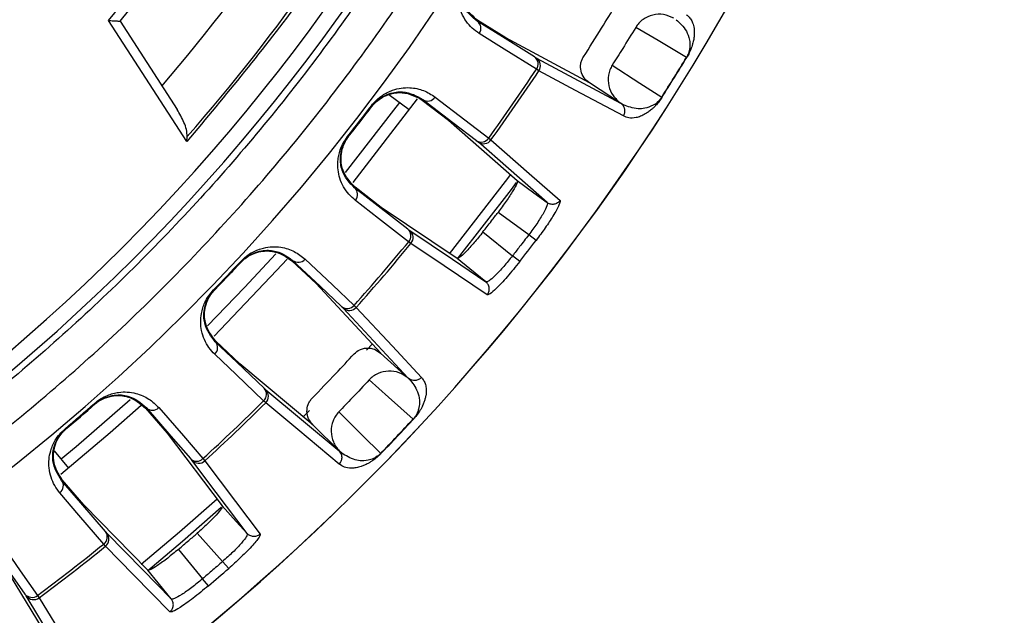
# Model space of a CAD drawing. Header units: millimetres. Extents: x -210 to 108, y 0 to 276.
# Tile 12 of 19: x 38 to 92, y 61 to 93. Entities that reach past the tile are written whole.
import ezdxf

# ---------------------------------------------------------------- set-up
doc = ezdxf.new("R2010")
doc.units = ezdxf.units.MM

msp = doc.modelspace()

# ---------------------------------------------------------------- linework, layer by layer
at = {"color": 7, "linetype": 'Continuous', "lineweight": 25}
for p, q in [((47.505, 86.42), (43.269, 92.977)), ((43.889, 92.938), (46.98, 88.154)), ((64.758, 92.029), (63.24, 92.978)), ((69.293, 89.598), (64.758, 92.029)), ((66.414, 90.944), (70.976, 88.499)), ((74.552, 90.972), (74.539, 90.979)), ((66.555, 90.25), (66.421, 90.334)), ((70.976, 88.499), (69.293, 89.598)), ((59.959, 88.725), (56.476, 84.21)), ((58.437, 88.965), (59.536, 88.15)), ((60.27, 88.695), (60.244, 88.661)), ((60.244, 88.661), (61.665, 87.571)), ((70.985, 88.493), (70.976, 88.499)), ((57.486, 88.356), (57.519, 88.331)), ((61.665, 87.571), (65.378, 84.307)), ((47.505, 86.42), (47.525, 86.689)), ((56.203, 86.694), (56.236, 86.668)), ((63.835, 86.607), (63.959, 86.51)), ((58.023, 82.851), (56.608, 83.949)), ((66.996, 83.116), (67.009, 83.031)), ((62.121, 80.087), (58.023, 82.851)), ((66, 81.366), (64.34, 82.587)), ((63.522, 81.526), (65.124, 80.231)), ((59.63, 80.9), (59.505, 80.996)), ((66.396, 81.064), (66, 81.366)), ((50.417, 79.932), (50.448, 79.903)), ((53.222, 79.988), (53.192, 79.956)), ((53.192, 79.956), (54.495, 78.728)), ((65.516, 79.925), (65.124, 80.231)), ((48.949, 78.383), (48.98, 78.354)), ((54.495, 78.728), (57.996, 74.958)), ((59.486, 73.609), (55.964, 77.402)), ((56.556, 77.55), (56.671, 77.441)), ((50.37, 74.376), (49.074, 75.611)), ((57.226, 75.117), (57.541, 75.463)), ((57.989, 74.964), (59.486, 73.609)), ((54.323, 71.082), (50.37, 74.376)), ((59.486, 73.609), (59.494, 73.602)), ((51.774, 72.981), (55.75, 69.667)), ((42.508, 72.242), (42.535, 72.211)), ((45.303, 72.014), (45.271, 71.986)), ((45.271, 71.986), (46.443, 70.632)), ((51.772, 72.272), (51.658, 72.381)), ((53.794, 71.51), (54.144, 71.863)), ((40.917, 70.872), (40.944, 70.84)), ((55.75, 69.667), (54.323, 71.082)), ((59.751, 71.369), (59.74, 71.379)), ((46.443, 70.632), (49.423, 66.688)), ((41.118, 68.741), (40.341, 69.681)), ((55.758, 69.659), (55.75, 69.667)), ((48.374, 69.251), (48.477, 69.131)), ((41.926, 66.742), (40.761, 68.102)), ((45.384, 63.209), (41.926, 66.742)), ((49.44, 63.681), (48.061, 65.212)), ((50.768, 65.195), (50.764, 65.109)), ((43.108, 64.507), (43.005, 64.627)), ((47.045, 64.337), (48.354, 62.746)), ((37.64, 63.413), (40.311, 59.016)), ((49.767, 63.306), (49.44, 63.681)), ((48.677, 62.367), (48.354, 62.746)), ((41.498, 57.395), (38.812, 61.818)), ((39.422, 61.844), (39.512, 61.715))]:
    msp.add_line(p, q, dxfattribs=at)
at = {"color": 7, "linetype": 'Continuous', "lineweight": 25, "flags": 128}
for points in [[(63.24, 92.978), (63.227, 92.957), (63.216, 92.941)], [(66.313, 91.006), (64.579, 92.09), (63.216, 92.941)], [(66.421, 90.334), (64.674, 91.425), (63.324, 92.268)], [(74.539, 90.979), (73, 91.888), (71.791, 92.602)], [(71.122, 87.805), (68.539, 89.187), (66.555, 90.25)], [(70.525, 90.564), (72.021, 89.587), (73.197, 88.819)], [(69.293, 89.598), (69.289, 89.601), (69.285, 89.603)], [(56.08, 84.746), (58.706, 88.115), (59.019, 88.534)], [(60.27, 88.695), (61.892, 87.451), (63.167, 86.473)], [(60.938, 88.83), (62.548, 87.594), (63.835, 86.607)], [(66.996, 83.116), (64.904, 84.955), (63.26, 86.399)], [(63.959, 86.51), (66.032, 84.688), (67.694, 83.225)], [(61.72, 80.348), (64.752, 84.261), (65.026, 84.632)], [(65.328, 84.199), (65.053, 83.827), (62.135, 80.066)], [(65.378, 84.307), (66.284, 83.64), (66.996, 83.116)], [(56.608, 83.949), (56.593, 83.93), (56.581, 83.915)], [(59.466, 81.676), (57.85, 82.93), (56.581, 83.915)], [(59.505, 80.996), (57.878, 82.259), (56.62, 83.235)], [(59.56, 81.605), (61.87, 80.047), (63.684, 78.824)], [(63.755, 78.121), (61.424, 79.691), (59.63, 80.9)], [(48.62, 76.447), (50.629, 78.519), (52.31, 80.34)], [(52.923, 80.058), (52.354, 79.43), (48.973, 75.889)], [(53.222, 79.988), (54.71, 78.586), (55.879, 77.484)], [(53.9, 80.054), (55.377, 78.662), (56.556, 77.55)], [(63.684, 78.824), (62.809, 79.531), (62.121, 80.087)], [(50.412, 79.865), (50.432, 79.886), (50.448, 79.903)], [(48.98, 78.354), (49, 78.375), (49.016, 78.392)], [(63.769, 78.832), (63.684, 78.824), (63.684, 78.824), (63.684, 78.824)], [(56.671, 77.441), (58.625, 75.335), (60.195, 73.644)], [(49.074, 75.611), (49.057, 75.594), (49.044, 75.58)], [(51.687, 73.061), (50.207, 74.472), (49.044, 75.58)], [(51.658, 72.381), (50.167, 73.801), (49.014, 74.899)], [(59.74, 71.379), (58.415, 72.579), (57.375, 73.522)], [(45.027, 72.125), (43.36, 70.643), (40.689, 68.389)], [(40.707, 69.238), (41.51, 69.908), (44.429, 72.453)], [(45.303, 72.014), (46.642, 70.468), (47.694, 69.254)], [(45.984, 72.012), (47.313, 70.477), (48.374, 69.251)], [(55.753, 68.958), (53.502, 70.832), (51.772, 72.272)], [(55.724, 71.78), (56.994, 70.522), (57.991, 69.533)], [(54.323, 71.082), (54.32, 71.086), (54.317, 71.089)], [(50.768, 65.195), (49.089, 67.417), (47.77, 69.163)], [(48.477, 69.131), (50.14, 66.929), (51.474, 65.162)], [(40.761, 68.102), (40.742, 68.086), (40.728, 68.074)], [(43.103, 65.3), (41.773, 66.854), (40.728, 68.074)], [(43.005, 64.627), (41.665, 66.191), (40.629, 67.4)], [(45.04, 63.543), (47.11, 65.284), (49.141, 67.074)], [(49.362, 66.6), (47.263, 64.756), (45.39, 63.183)], [(49.423, 66.688), (50.176, 65.852), (50.768, 65.195)], [(43.181, 65.212), (45.129, 63.221), (46.66, 61.657)], [(36.646, 64.904), (37.821, 63.231), (38.745, 61.916)], [(37.324, 64.832), (38.49, 63.171), (39.422, 61.844)], [(46.588, 60.954), (44.621, 62.962), (43.108, 64.507)], [(46.66, 61.657), (45.945, 62.527), (45.384, 63.209)], [(39.512, 61.715), (41.003, 59.259), (42.199, 57.286)], [(46.745, 61.649), (46.66, 61.657), (46.66, 61.657), (46.66, 61.657)]]:
    msp.add_lwpolyline(points, dxfattribs=at)
at = {"color": 7, "linetype": 'Continuous', "lineweight": 25}
for centre, radius, start, end in [((-29.233, 153.945), 121.894, 187.06858, 352.93142), ((-29.233, 153.945), 121.889, 187.06888, 352.93112), ((-29.233, 153.945), 108.524, 187.94474, 352.05526), ((-29.233, 153.945), 95.229, 320.16133, 347.7489), ((-29.233, 153.945), 99.229, 319.44341, 346.12821), ((-29.233, 153.945), 102.054, 318.77478, 343.91416), ((-29.233, 153.945), 103.6, 289.74972, 340.25028), ((-29.233, 153.945), 104.454, 289.74972, 340.25028), ((62.932, 92.551), 0.483, 324.2358, 53.9751), ((66.029, 90.615), 0.483, 324.2817, 53.978), ((66.139, 90.527), 0.499, 326.2978, 56.6479), ((-29.233, 153.945), 121.381, 327.55133, 328.7519), ((-29.233, 153.945), 121.395, 327.55133, 328.7519), ((-29.233, 153.945), 114.874, 324.1127, 326.37533), ((-29.233, 153.945), 115.031, 324.11025, 326.37779), ((60.536, 89.098), 0.483, 236.5212, 326.2532), ((-29.233, 153.945), 108.729, 321.79203, 322.8983), ((-29.233, 153.945), 108.771, 321.79203, 322.8983), ((63.433, 86.875), 0.483, 236.5183, 326.2076), ((63.555, 86.802), 0.499, 233.8489, 324.1903), ((56.259, 83.555), 0.483, 318.4371, 48.1692), ((59.144, 81.316), 0.483, 318.4828, 48.172), ((59.245, 81.218), 0.499, 320.5, 50.8414), ((-29.233, 153.945), 114.874, 318.31499, 320.57762), ((-29.233, 153.945), 120.235, 322.00223, 322.68809), ((-29.233, 153.945), 115.031, 318.31253, 320.58007), ((-29.233, 153.945), 108.729, 315.97655, 317.10087), ((53.527, 80.362), 0.483, 230.7152, 320.4545), ((56.184, 77.857), 0.483, 230.7123, 320.4086), ((56.297, 77.773), 0.499, 228.0425, 318.3925), ((48.687, 75.255), 0.483, 312.6229, 42.3622), ((51.33, 72.736), 0.483, 312.6688, 42.3651), ((51.421, 72.627), 0.499, 314.6849, 45.035), ((-29.233, 153.945), 108.729, 310.17912, 311.28539), ((-29.233, 153.945), 108.771, 310.17912, 311.28539), ((45.645, 72.355), 0.483, 224.9082, 314.6403), ((-29.233, 153.945), 114.874, 312.4998, 314.76243), ((-29.233, 153.945), 115.031, 312.49735, 314.76489), ((-29.233, 153.945), 121.381, 315.93842, 317.139), ((-29.233, 153.945), 121.395, 315.93842, 317.139), ((48.036, 69.595), 0.483, 224.9054, 314.5947), ((48.14, 69.499), 0.499, 222.236, 312.5774), ((40.34, 67.786), 0.483, 306.8242, 36.5563), ((42.715, 65.013), 0.483, 306.8699, 36.5591), ((42.794, 64.896), 0.499, 308.8871, 39.2285), ((-29.233, 153.945), 114.874, 306.70209, 308.96472), ((-29.233, 153.945), 115.031, 306.69963, 308.96717), ((-29.233, 153.945), 120.235, 310.38933, 311.07519), ((39.12, 62.221), 0.483, 219.0994, 308.7957), ((39.213, 62.115), 0.499, 216.4296, 306.7796)]:
    msp.add_arc(centre, radius, start, end, dxfattribs=at)
for points, knots in [([(-29.233, 47.253), (-26.033, 47.336), (-19.526, 47.506), (-9.693, 48.907), (0.253, 51.231), (10.172, 54.609), (19.904, 59.036), (29.284, 64.509), (38.149, 70.98), (46.344, 78.368), (53.732, 86.563), (60.204, 95.428), (65.673, 104.809), (70.114, 114.539), (73.443, 124.463), (75.495, 132.616), (76.1, 137.471), (76.284, 138.945)], [0, 0, 0, 0, 0.062943, 0.128004, 0.194999, 0.263694, 0.333813, 0.405038, 0.477022, 0.549391, 0.621759, 0.693743, 0.764969, 0.835088, 0.903783, 0.970777, 1, 1, 1, 1]), ([(43.269, 92.977), (45.054, 95.216), (48.634, 99.708), (53.212, 107.039), (57.375, 115.202), (60.948, 124.201), (62.574, 130.778), (63.385, 134.055)], [0, 0, 0, 0, 0.185951, 0.372884, 0.560282, 0.78086, 1, 1, 1, 1]), ([(68.888, 125.298), (68.048, 122.653), (66.364, 117.353), (63.025, 109.683), (58.865, 101.853), (53.791, 93.977), (49.597, 88.934), (47.505, 86.42)], [0, 0, 0, 0, 0.18609, 0.372972, 0.560226, 0.780692, 1, 1, 1, 1]), ([(69.409, 118.529), (68.18, 115.385), (65.702, 109.044), (60.803, 99.988), (55.034, 91.33), (48.369, 83.24), (40.96, 75.884), (32.929, 69.35), (24.404, 63.724), (15.499, 58.939), (9.272, 56.509), (6.183, 55.303)], [0, 0, 0, 0, 0.109606, 0.221, 0.3337, 0.44719, 0.560921, 0.672343, 0.78298, 0.89235, 1, 1, 1, 1]), ([(63.324, 92.268), (63.194, 92.36), (62.932, 92.544), (62.611, 92.916), (62.369, 93.338), (62.218, 93.791), (62.164, 94.209), (62.176, 94.582), (62.232, 94.916), (62.342, 95.283), (62.49, 95.545), (62.56, 95.668)], [0, 0, 0, 0, 0.167221, 0.335728, 0.498319, 0.632114, 0.748277, 0.815271, 0.874092, 0.940871, 1, 1, 1, 1]), ([(63.216, 92.941), (62.923, 93.185), (62.486, 93.548), (62.265, 94.361), (62.298, 94.923), (62.405, 95.276), (62.502, 95.489), (62.564, 95.594), (62.595, 95.646)], [0, 0, 0, 0, 0.513824, 0.766382, 0.887902, 0.945467, 0.973036, 1, 1, 1, 1]), ([(63.24, 92.978), (62.948, 93.224), (62.509, 93.594), (62.291, 94.415), (62.329, 94.985), (62.439, 95.335), (62.536, 95.545), (62.594, 95.642), (62.623, 95.69)], [0, 0, 0, 0, 0.497301, 0.747796, 0.873525, 0.940465, 0.970628, 1, 1, 1, 1]), ([(68.961, 91), (69.292, 91.521), (69.884, 92.452), (70.455, 93.395), (70.707, 93.811)], [0, 0, 0, 0, 0.559999, 1, 1, 1, 1]), ([(73.851, 93.107), (73.67, 93.184), (73.308, 93.339), (72.706, 93.304), (72.255, 93.1), (71.957, 92.843), (71.846, 92.682), (71.791, 92.602)], [0, 0, 0, 0, 0.250365, 0.49979, 0.749195, 0.874833, 1, 1, 1, 1]), ([(74.528, 93.289), (74.584, 93.246), (74.696, 93.16), (74.825, 92.969), (74.906, 92.76), (74.947, 92.555), (74.963, 92.378), (74.959, 92.195), (74.94, 92.002), (74.903, 91.816), (74.855, 91.639), (74.797, 91.469), (74.727, 91.298), (74.63, 91.105), (74.576, 91.014), (74.552, 90.972)], [0, 0, 0, 0, 0.167566, 0.336422, 0.499725, 0.590815, 0.673973, 0.749281, 0.811617, 0.874194, 0.908303, 0.936935, 0.974643, 0.98828, 1, 1, 1, 1]), ([(43.269, 92.977), (43.356, 92.972), (43.503, 92.964), (43.671, 92.951), (43.775, 92.946), (43.841, 92.942), (43.881, 92.939), (43.887, 92.939), (43.889, 92.938)], [0, 0, 0, 0, 0.29396, 0.499372, 0.637927, 0.766301, 0.88627, 1, 1, 1, 1]), ([(73.98, 93.019), (74.18, 92.84), (74.481, 92.571), (74.695, 92.035), (74.736, 91.663), (74.708, 91.408), (74.66, 91.233), (74.613, 91.116), (74.574, 91.039), (74.551, 90.999), (74.539, 90.979)], [0, 0, 0, 0, 0.506374, 0.758088, 0.883, 0.944303, 0.973771, 0.987488, 0.993875, 1, 1, 1, 1]), ([(71.791, 92.602), (71.557, 92.22), (71.14, 91.537), (70.713, 90.861), (70.525, 90.564)], [0, 0, 0, 0, 0.559999, 1, 1, 1, 1]), ([(66.313, 91.006), (66.339, 90.989), (66.387, 90.959), (66.406, 90.949), (66.414, 90.944)], [0, 0, 0, 0, 0.5596385, 1, 1, 1, 1]), ([(69.285, 89.603), (69.182, 89.688), (68.976, 89.857), (68.811, 90.232), (68.797, 90.568), (68.863, 90.826), (68.928, 90.942), (68.961, 91)], [0, 0, 0, 0, 0.25034, 0.499759, 0.749142, 0.874835, 1, 1, 1, 1]), ([(70.525, 90.564), (70.477, 90.478), (70.382, 90.308), (70.284, 89.929), (70.3, 89.436), (70.532, 88.883), (70.828, 88.628), (70.976, 88.5)], [0, 0, 0, 0, 0.125465, 0.251186, 0.500358, 0.750057, 1, 1, 1, 1]), ([(57.486, 88.356), (57.577, 88.464), (57.769, 88.694), (58.074, 88.924), (58.366, 89.094), (58.711, 89.237), (59.123, 89.333), (59.7, 89.352), (60.338, 89.217), (60.738, 88.959), (60.938, 88.83)], [0, 0, 0, 0, 0.058953, 0.125513, 0.184149, 0.250987, 0.367434, 0.501751, 0.750786, 1, 1, 1, 1]), ([(57.488, 88.289), (57.522, 88.332), (57.592, 88.42), (57.754, 88.585), (58.043, 88.809), (58.563, 89.046), (59.41, 89.13), (59.911, 88.848), (60.244, 88.661)], [0, 0, 0, 0, 0.029288, 0.059353, 0.126025, 0.251323, 0.501935, 1, 1, 1, 1]), ([(57.519, 88.331), (57.557, 88.378), (57.633, 88.473), (57.799, 88.638), (58.09, 88.86), (58.606, 89.089), (59.445, 89.167), (59.939, 88.884), (60.27, 88.695)], [0, 0, 0, 0, 0.027132, 0.054565, 0.111728, 0.232859, 0.48615, 1, 1, 1, 1]), ([(70.993, 88.488), (70.992, 88.489), (70.989, 88.491), (70.986, 88.493), (70.985, 88.494)], [0, 0, 0, 0, 0.5000009, 1, 1, 1, 1]), ([(71.122, 87.805), (71.151, 87.861), (71.195, 87.948), (71.207, 88.078), (71.199, 88.162), (71.18, 88.237), (71.149, 88.313), (71.088, 88.41), (71.021, 88.464), (70.985, 88.493)], [0, 0, 0, 0, 0.242415, 0.371253, 0.501733, 0.564129, 0.671423, 0.819818, 1, 1, 1, 1]), ([(71.12, 88.416), (71.082, 88.438), (71.023, 88.473), (71.001, 88.484), (70.993, 88.488)], [0, 0, 0, 0, 0.64599, 1, 1, 1, 1]), ([(73.197, 88.819), (73.185, 88.8), (73.159, 88.761), (73.107, 88.692), (72.922, 88.485), (72.456, 88.223), (71.81, 88.145), (71.372, 88.317), (71.12, 88.416)], [0, 0, 0, 0, 0.006129, 0.01252, 0.026246, 0.116739, 0.493304, 1, 1, 1, 1]), ([(73.209, 88.811), (73.183, 88.77), (73.124, 88.681), (73.037, 88.565), (72.949, 88.457), (72.851, 88.349), (72.746, 88.244), (72.608, 88.121), (72.458, 88.006), (72.261, 87.883), (72.038, 87.776), (71.734, 87.688), (71.41, 87.676), (71.218, 87.762), (71.122, 87.805)], [0, 0, 0, 0, 0.0117153, 0.0253501, 0.0422638, 0.0631859, 0.0917906, 0.1259219, 0.1884929, 0.2508241, 0.366653, 0.5003454, 0.7501243, 1, 1, 1, 1]), ([(73.209, 88.811), (73.208, 88.812), (73.205, 88.814), (73.2, 88.817), (73.197, 88.819)], [0, 0, 0, 0, 0.559968, 1, 1, 1, 1]), ([(47.525, 86.689), (47.515, 86.817), (47.495, 87.085), (47.309, 87.583), (47.11, 87.928), (46.98, 88.154)], [0, 0, 0, 0, 0.23894, 0.500702, 1, 1, 1, 1]), ([(56.62, 83.235), (56.5, 83.339), (56.259, 83.549), (55.977, 83.95), (55.779, 84.393), (55.674, 84.86), (55.662, 85.282), (55.712, 85.652), (55.802, 85.979), (55.948, 86.333), (56.122, 86.578), (56.203, 86.694)], [0, 0, 0, 0, 0.167121, 0.335363, 0.497583, 0.631728, 0.748173, 0.815204, 0.874056, 0.940855, 1, 1, 1, 1]), ([(56.581, 83.915), (56.315, 84.186), (55.917, 84.592), (55.779, 85.423), (55.868, 85.979), (56.01, 86.319), (56.128, 86.522), (56.2, 86.62), (56.236, 86.668)], [0, 0, 0, 0, 0.5130671, 0.7662611, 0.8878458, 0.9453059, 0.9729409, 1, 1, 1, 1]), ([(56.608, 83.949), (56.343, 84.223), (55.943, 84.636), (55.81, 85.475), (55.906, 86.038), (56.05, 86.375), (56.168, 86.574), (56.235, 86.665), (56.269, 86.709)], [0, 0, 0, 0, 0.497302, 0.747797, 0.873526, 0.940464, 0.970627, 1, 1, 1, 1]), ([(63.167, 86.473), (63.192, 86.453), (63.237, 86.419), (63.253, 86.405), (63.26, 86.399)], [0, 0, 0, 0, 0.55966, 1, 1, 1, 1]), ([(65.378, 84.307), (65.381, 84.267), (65.388, 84.188), (65.202, 83.841), (64.983, 83.492), (64.724, 83.105), (64.492, 82.792), (64.34, 82.587)], [0, 0, 0, 0, 0.2502529, 0.4996047, 0.630271, 0.7573776, 1, 1, 1, 1]), ([(67.694, 83.225), (67.696, 83.165), (67.699, 83.044), (67.367, 82.453), (66.913, 81.761), (66.568, 81.296), (66.396, 81.064)], [0, 0, 0, 0, 0.280377, 0.559712, 0.779882, 1, 1, 1, 1]), ([(67.694, 83.225), (67.652, 83.179), (67.586, 83.106), (67.467, 83.049), (67.368, 83.022), (67.265, 83.017), (67.134, 83.035), (67.05, 83.084), (66.996, 83.116)], [0, 0, 0, 0, 0.239379, 0.368293, 0.499962, 0.631636, 0.760566, 1, 1, 1, 1]), ([(63.522, 81.526), (63.675, 81.724), (63.95, 82.076), (64.221, 82.431), (64.34, 82.587)], [0, 0, 0, 0, 0.56, 1, 1, 1, 1]), ([(67.009, 83.031), (67.002, 83.002), (66.977, 82.894), (66.85, 82.63), (66.637, 82.274), (66.383, 81.883), (66.152, 81.57), (66, 81.366)], [0, 0, 0, 0, 0.110502, 0.40664, 0.562298, 0.713231, 1, 1, 1, 1]), ([(59.466, 81.676), (59.491, 81.657), (59.536, 81.622), (59.553, 81.61), (59.56, 81.605)], [0, 0, 0, 0, 0.5596384, 1, 1, 1, 1]), ([(63.522, 81.526), (63.362, 81.327), (63.118, 81.024), (62.809, 80.675), (62.527, 80.375), (62.238, 80.107), (62.16, 80.094), (62.121, 80.087)], [0, 0, 0, 0, 0.242837, 0.37006, 0.500846, 0.750309, 1, 1, 1, 1]), ([(66, 81.366), (65.837, 81.153), (65.547, 80.774), (65.254, 80.397), (65.124, 80.231)], [0, 0, 0, 0, 0.56, 1, 1, 1, 1]), ([(50.412, 79.865), (50.451, 79.905), (50.529, 79.985), (50.707, 80.132), (51.018, 80.327), (51.559, 80.509), (52.41, 80.508), (52.879, 80.177), (53.192, 79.956)], [0, 0, 0, 0, 0.029287, 0.059353, 0.126025, 0.251323, 0.501935, 1, 1, 1, 1]), ([(50.417, 79.932), (50.518, 80.03), (50.734, 80.24), (51.061, 80.438), (51.369, 80.578), (51.727, 80.684), (52.145, 80.738), (52.721, 80.699), (53.342, 80.5), (53.713, 80.203), (53.9, 80.054)], [0, 0, 0, 0, 0.059047, 0.125735, 0.184462, 0.251412, 0.367628, 0.501624, 0.750271, 1, 1, 1, 1]), ([(50.448, 79.903), (50.49, 79.946), (50.576, 80.033), (50.757, 80.181), (51.071, 80.373), (51.606, 80.548), (52.449, 80.54), (52.912, 80.21), (53.222, 79.988)], [0, 0, 0, 0, 0.027028, 0.054631, 0.112021, 0.233459, 0.486379, 1, 1, 1, 1]), ([(65.516, 79.925), (65.285, 79.638), (64.822, 79.064), (64.253, 78.464), (63.878, 78.134), (63.796, 78.125), (63.755, 78.121)], [0, 0, 0, 0, 0.27982, 0.559169, 0.779392, 1, 1, 1, 1]), ([(65.124, 80.231), (64.965, 80.032), (64.721, 79.729), (64.407, 79.384), (64.117, 79.088), (63.894, 78.898), (63.796, 78.846), (63.769, 78.832)], [0, 0, 0, 0, 0.286768, 0.437694, 0.593337, 0.889453, 1, 1, 1, 1]), ([(48.98, 78.354), (49.256, 78.641), (49.749, 79.154), (50.234, 79.674), (50.448, 79.903)], [0, 0, 0, 0, 0.56, 1, 1, 1, 1]), ([(49.014, 74.899), (48.905, 75.015), (48.686, 75.249), (48.446, 75.677), (48.294, 76.139), (48.237, 76.613), (48.268, 77.034), (48.355, 77.397), (48.478, 77.712), (48.658, 78.05), (48.856, 78.277), (48.949, 78.383)], [0, 0, 0, 0, 0.167221, 0.335728, 0.498319, 0.632114, 0.748277, 0.815271, 0.874092, 0.940871, 1, 1, 1, 1]), ([(49.044, 75.58), (48.806, 75.878), (48.451, 76.322), (48.398, 77.163), (48.544, 77.706), (48.719, 78.03), (48.857, 78.22), (48.939, 78.31), (48.98, 78.354)], [0, 0, 0, 0, 0.513824, 0.766382, 0.887902, 0.945467, 0.973036, 1, 1, 1, 1]), ([(49.074, 75.611), (48.838, 75.911), (48.482, 76.362), (48.434, 77.21), (48.587, 77.76), (48.764, 78.082), (48.902, 78.268), (48.978, 78.351), (49.016, 78.392)], [0, 0, 0, 0, 0.497301, 0.747796, 0.873525, 0.940465, 0.970628, 1, 1, 1, 1]), ([(63.755, 78.121), (63.79, 78.174), (63.843, 78.255), (63.868, 78.385), (63.869, 78.488), (63.848, 78.589), (63.797, 78.71), (63.728, 78.779), (63.684, 78.824)], [0, 0, 0, 0, 0.239412, 0.368332, 0.5, 0.631669, 0.760589, 1, 1, 1, 1]), ([(55.879, 77.484), (55.902, 77.462), (55.943, 77.423), (55.957, 77.408), (55.964, 77.402)], [0, 0, 0, 0, 0.5601427, 1, 1, 1, 1]), ([(56.556, 74.924), (56.652, 75.007), (56.802, 75.136), (57.056, 75.22), (57.325, 75.253), (57.666, 75.199), (57.882, 75.042), (57.989, 74.964)], [0, 0, 0, 0, 0.238252, 0.369358, 0.500716, 0.750235, 1, 1, 1, 1]), ([(54.28, 72.522), (54.709, 72.966), (55.476, 73.759), (56.226, 74.568), (56.556, 74.924)], [0, 0, 0, 0, 0.559999, 1, 1, 1, 1]), ([(59.494, 73.602), (59.332, 73.714), (59.009, 73.938), (58.413, 74.026), (57.929, 73.916), (57.586, 73.725), (57.445, 73.589), (57.375, 73.522)], [0, 0, 0, 0, 0.2503649, 0.4997895, 0.7491948, 0.8748332, 1, 1, 1, 1]), ([(60.194, 73.644), (60.147, 73.601), (60.049, 73.515), (59.863, 73.468), (59.706, 73.487), (59.584, 73.534), (59.525, 73.578), (59.494, 73.601)], [0, 0, 0, 0, 0.24405, 0.499443, 0.71532, 0.849175, 1, 1, 1, 1]), ([(59.494, 73.601), (59.495, 73.6), (59.497, 73.598), (59.5, 73.596), (59.501, 73.594)], [0, 0, 0, 0, 0.499999, 1, 1, 1, 1]), ([(59.501, 73.594), (59.507, 73.588), (59.524, 73.569), (59.572, 73.521), (59.603, 73.49)], [0, 0, 0, 0, 0.354009, 1, 1, 1, 1]), ([(60.195, 73.644), (60.241, 73.591), (60.333, 73.484), (60.421, 73.27), (60.458, 73.05), (60.457, 72.84), (60.436, 72.664), (60.396, 72.485), (60.338, 72.3), (60.265, 72.125), (60.182, 71.962), (60.091, 71.807), (59.989, 71.654), (59.854, 71.484), (59.784, 71.405), (59.751, 71.369)], [0, 0, 0, 0, 0.167566, 0.336422, 0.499725, 0.590815, 0.673973, 0.749281, 0.811617, 0.874194, 0.908303, 0.936935, 0.974643, 0.98828, 1, 1, 1, 1]), ([(51.687, 73.061), (51.71, 73.039), (51.751, 73), (51.767, 72.987), (51.774, 72.981)], [0, 0, 0, 0, 0.559639, 1, 1, 1, 1]), ([(57.375, 73.522), (57.069, 73.194), (56.523, 72.61), (55.968, 72.033), (55.724, 71.78)], [0, 0, 0, 0, 0.559999, 1, 1, 1, 1]), ([(59.603, 73.49), (59.763, 73.274), (60.003, 72.95), (60.105, 72.381), (60.07, 72.01), (59.992, 71.765), (59.91, 71.603), (59.84, 71.499), (59.787, 71.431), (59.755, 71.396), (59.74, 71.379)], [0, 0, 0, 0, 0.5063741, 0.7580878, 0.8830003, 0.9443031, 0.9737708, 0.9874881, 0.993875, 1, 1, 1, 1]), ([(42.496, 72.176), (42.539, 72.212), (42.625, 72.284), (42.817, 72.412), (43.145, 72.574), (43.702, 72.701), (44.548, 72.613), (44.982, 72.236), (45.271, 71.986)], [0, 0, 0, 0, 0.029288, 0.059353, 0.126025, 0.251323, 0.501935, 1, 1, 1, 1]), ([(42.508, 72.242), (42.618, 72.33), (42.854, 72.516), (43.198, 72.681), (43.519, 72.788), (43.885, 72.858), (44.308, 72.87), (44.877, 72.772), (45.475, 72.511), (45.815, 72.178), (45.984, 72.012)], [0, 0, 0, 0, 0.0589532, 0.1255132, 0.1841485, 0.2509866, 0.367434, 0.5017508, 0.7507855, 1, 1, 1, 1]), ([(42.535, 72.211), (42.582, 72.249), (42.676, 72.327), (42.871, 72.455), (43.201, 72.615), (43.752, 72.735), (44.59, 72.642), (45.017, 72.266), (45.303, 72.014)], [0, 0, 0, 0, 0.027132, 0.054565, 0.111728, 0.232859, 0.48615, 1, 1, 1, 1]), ([(54.317, 71.089), (54.233, 71.192), (54.065, 71.399), (53.978, 71.8), (54.033, 72.132), (54.15, 72.371), (54.237, 72.472), (54.28, 72.522)], [0, 0, 0, 0, 0.2503398, 0.4997587, 0.7491422, 0.8748354, 1, 1, 1, 1]), ([(55.724, 71.78), (55.66, 71.706), (55.533, 71.558), (55.361, 71.207), (55.277, 70.721), (55.393, 70.133), (55.631, 69.823), (55.75, 69.667)], [0, 0, 0, 0, 0.125465, 0.251186, 0.500358, 0.750057, 1, 1, 1, 1]), ([(40.629, 67.4), (40.532, 67.527), (40.338, 67.78), (40.143, 68.23), (40.038, 68.704), (40.029, 69.182), (40.103, 69.598), (40.226, 69.951), (40.38, 70.253), (40.594, 70.57), (40.814, 70.776), (40.917, 70.872)], [0, 0, 0, 0, 0.1671214, 0.3353632, 0.497583, 0.6317281, 0.7481727, 0.8152042, 0.874056, 0.9408547, 1, 1, 1, 1]), ([(40.761, 68.102), (40.556, 68.424), (40.248, 68.909), (40.286, 69.757), (40.493, 70.289), (40.702, 70.591), (40.858, 70.762), (40.943, 70.837), (40.984, 70.874)], [0, 0, 0, 0, 0.497302, 0.747797, 0.873526, 0.940464, 0.970627, 1, 1, 1, 1]), ([(40.728, 68.074), (40.521, 68.394), (40.213, 68.871), (40.245, 69.713), (40.445, 70.24), (40.652, 70.544), (40.808, 70.719), (40.899, 70.8), (40.944, 70.84)], [0, 0, 0, 0, 0.5130671, 0.7662611, 0.8878458, 0.9453059, 0.9729409, 1, 1, 1, 1]), ([(55.753, 68.958), (55.793, 69.007), (55.854, 69.083), (55.892, 69.208), (55.901, 69.291), (55.897, 69.369), (55.882, 69.45), (55.842, 69.557), (55.788, 69.623), (55.758, 69.659)], [0, 0, 0, 0, 0.2424146, 0.3712532, 0.5017333, 0.5641292, 0.6714227, 0.8198184, 1, 1, 1, 1]), ([(58.001, 69.523), (57.966, 69.488), (57.892, 69.413), (57.783, 69.317), (57.674, 69.229), (57.557, 69.143), (57.433, 69.061), (57.273, 68.968), (57.103, 68.886), (56.885, 68.805), (56.645, 68.745), (56.329, 68.72), (56.01, 68.773), (55.839, 68.896), (55.753, 68.958)], [0, 0, 0, 0, 0.011715, 0.02535, 0.042264, 0.063186, 0.091791, 0.125922, 0.188493, 0.250824, 0.366653, 0.500345, 0.750124, 1, 1, 1, 1]), ([(55.765, 69.653), (55.764, 69.654), (55.762, 69.656), (55.759, 69.659), (55.758, 69.66)], [0, 0, 0, 0, 0.500001, 1, 1, 1, 1]), ([(55.875, 69.556), (55.842, 69.586), (55.792, 69.631), (55.772, 69.647), (55.765, 69.653)], [0, 0, 0, 0, 0.64599, 1, 1, 1, 1]), ([(57.991, 69.533), (57.974, 69.517), (57.941, 69.484), (57.876, 69.427), (57.654, 69.261), (57.145, 69.099), (56.497, 69.152), (56.102, 69.409), (55.875, 69.556)], [0, 0, 0, 0, 0.006129, 0.01252, 0.026246, 0.116739, 0.493304, 1, 1, 1, 1]), ([(58.001, 69.523), (58, 69.524), (57.997, 69.526), (57.993, 69.531), (57.991, 69.533)], [0, 0, 0, 0, 0.559968, 1, 1, 1, 1]), ([(47.694, 69.254), (47.714, 69.23), (47.751, 69.187), (47.764, 69.171), (47.77, 69.163)], [0, 0, 0, 0, 0.55966, 1, 1, 1, 1]), ([(49.423, 66.688), (49.418, 66.648), (49.409, 66.569), (49.157, 66.266), (48.872, 65.969), (48.541, 65.641), (48.251, 65.382), (48.061, 65.212)], [0, 0, 0, 0, 0.250253, 0.499605, 0.630271, 0.757378, 1, 1, 1, 1]), ([(43.103, 65.3), (43.123, 65.276), (43.16, 65.234), (43.175, 65.218), (43.181, 65.212)], [0, 0, 0, 0, 0.5596384, 1, 1, 1, 1]), ([(47.045, 64.337), (47.236, 64.5), (47.575, 64.79), (47.912, 65.083), (48.061, 65.212)], [0, 0, 0, 0, 0.56, 1, 1, 1, 1]), ([(50.764, 65.109), (50.752, 65.082), (50.705, 64.981), (50.527, 64.749), (50.248, 64.443), (49.92, 64.11), (49.63, 63.851), (49.44, 63.681)], [0, 0, 0, 0, 0.110502, 0.40664, 0.562298, 0.713231, 1, 1, 1, 1]), ([(51.474, 65.162), (51.464, 65.102), (51.443, 64.983), (50.999, 64.471), (50.414, 63.884), (49.983, 63.499), (49.767, 63.306)], [0, 0, 0, 0, 0.280377, 0.559712, 0.779882, 1, 1, 1, 1]), ([(51.474, 65.162), (51.423, 65.124), (51.344, 65.067), (51.216, 65.035), (51.113, 65.028), (51.012, 65.044), (50.888, 65.088), (50.815, 65.153), (50.768, 65.195)], [0, 0, 0, 0, 0.239379, 0.368293, 0.499962, 0.631636, 0.760566, 1, 1, 1, 1]), ([(47.045, 64.337), (46.849, 64.175), (46.549, 63.926), (46.176, 63.647), (45.839, 63.41), (45.503, 63.205), (45.423, 63.208), (45.384, 63.209)], [0, 0, 0, 0, 0.242837, 0.37006, 0.500846, 0.750309, 1, 1, 1, 1]), ([(49.44, 63.681), (49.238, 63.506), (48.878, 63.192), (48.514, 62.882), (48.354, 62.746)], [0, 0, 0, 0, 0.56, 1, 1, 1, 1]), ([(48.677, 62.367), (48.392, 62.133), (47.824, 61.664), (47.145, 61.191), (46.712, 60.943), (46.629, 60.951), (46.588, 60.954)], [0, 0, 0, 0, 0.27982, 0.559169, 0.779392, 1, 1, 1, 1]), ([(48.354, 62.746), (48.158, 62.583), (47.859, 62.335), (47.481, 62.061), (47.137, 61.83), (46.881, 61.688), (46.774, 61.657), (46.745, 61.649)], [0, 0, 0, 0, 0.286768, 0.437694, 0.593337, 0.889453, 1, 1, 1, 1]), ([(38.745, 61.916), (38.763, 61.89), (38.795, 61.844), (38.807, 61.826), (38.812, 61.818)], [0, 0, 0, 0, 0.560143, 1, 1, 1, 1]), ([(46.588, 60.954), (46.633, 60.999), (46.701, 61.069), (46.752, 61.191), (46.774, 61.291), (46.773, 61.394), (46.748, 61.524), (46.695, 61.605), (46.66, 61.657)], [0, 0, 0, 0, 0.239412, 0.368332, 0.5, 0.631669, 0.760589, 1, 1, 1, 1])]:
    msp.add_open_spline(points, degree=3, knots=knots, dxfattribs=at)

doc.saveas('drawing.dxf')
